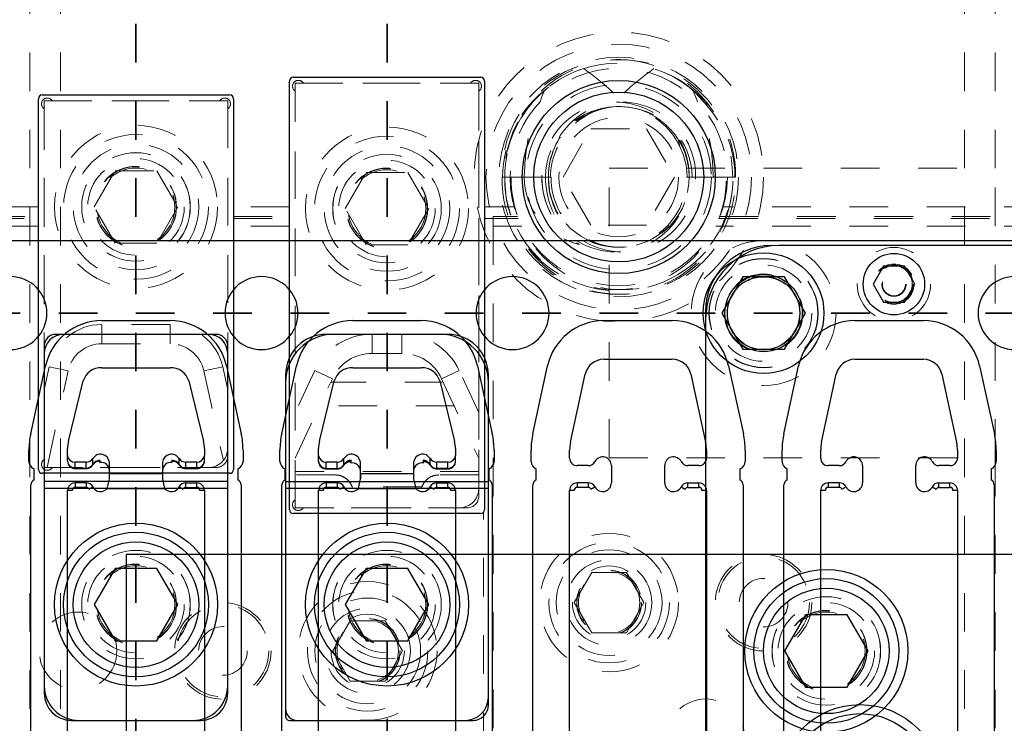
# Model space of a CAD drawing. Header units: inches. Extents: x 1802 to 2468, y -253 to -72.
# Tile 65 of 256: x 1817.58 to 1820.13, y -145.96 to -144.14. Entities that reach past the tile are written whole.
import ezdxf

# ---------------------------------------------------------------- set-up
doc = ezdxf.new("R2010")
doc.units = ezdxf.units.IN
doc.header["$LTSCALE"] = 0.5
doc.header["$MEASUREMENT"] = 0
doc.linetypes.add('HIDDEN', pattern=[0.225, 0.15, -0.075])
doc.linetypes.add('PHANTOM', pattern=[0.25, 0.125, -0.025, 0.025, -0.025, 0.025, -0.025])
for name, color, linetype in [('APP-M-S', 30, 'Continuous'), ('DIE-M-S', 8, 'Continuous'), ('DIE-M-S3', 8, 'Continuous'), ('DSS-M-S', 53, 'Continuous'), ('DST-M-S', 53, 'Continuous'), ('PAD-M-S', 135, 'Continuous'), ('PUN-M-S2', 1, 'Continuous'), ('SID-M-P', 202, 'PHANTOM'), ('ST1-M-S', 193, 'Continuous'), ('ST2-M-S', 193, 'Continuous'), ('SVD-M-S', 8, 'Continuous'), ('SVE-M-S', 8, 'Continuous'), ('SVF-M-S', 8, 'Continuous')]:
    doc.layers.add(name, color=color, linetype=linetype)

msp = doc.modelspace()

# ---------------------------------------------------------------- linework, layer by layer
at = {"color": 7, "linetype": 'Continuous', "lineweight": 25}
for p, q in [((1818.3577, -145.28386), (1818.3577, -145.28274)), ((1818.44131, -145.2829), (1818.44167, -145.28716)), ((1818.44167, -145.28716), (1818.44167, -145.28135)), ((1818.62807, -145.28135), (1818.62807, -145.28716)), ((1818.62807, -145.28716), (1818.62843, -145.28293)), ((1818.71203, -145.28386), (1818.71203, -145.28274)), ((1818.37739, -145.301), (1818.37739, -145.30004)), ((1818.37739, -145.301), (1818.40587, -145.301)), ((1818.37739, -145.301), (1818.37739, -145.30253)), ((1818.37739, -145.30253), (1818.40587, -145.30253)), ((1818.40587, -145.301), (1818.40587, -145.30004)), ((1818.40587, -145.301), (1818.40587, -145.30253)), ((1818.42309, -145.29287), (1818.42295, -145.29316)), ((1818.42329, -145.29183), (1818.42309, -145.29287)), ((1818.42329, -145.29183), (1818.42329, -145.29079)), ((1818.46597, -145.31322), (1818.46597, -145.32855)), ((1818.60377, -145.31322), (1818.60377, -145.32855)), ((1818.64644, -145.29183), (1818.64644, -145.29079)), ((1818.64665, -145.29287), (1818.64644, -145.29183)), ((1818.64679, -145.29316), (1818.64665, -145.29287)), ((1818.66387, -145.301), (1818.66387, -145.30004)), ((1818.69235, -145.301), (1818.66387, -145.301)), ((1818.66387, -145.30253), (1818.66387, -145.301)), ((1818.66387, -145.30253), (1818.69235, -145.30253)), ((1818.69235, -145.301), (1818.69235, -145.30004)), ((1818.69235, -145.30253), (1818.69235, -145.301)), ((1818.37739, -145.33854), (1818.37739, -145.35035)), ((1818.40587, -145.33854), (1818.37739, -145.33854)), ((1818.40587, -145.33854), (1818.40587, -145.35035)), ((1818.46068, -145.35309), (1818.46597, -145.32855)), ((1818.60377, -145.32855), (1818.60906, -145.35309)), ((1818.66387, -145.35035), (1818.66387, -145.33854)), ((1818.66387, -145.33854), (1818.69235, -145.33854)), ((1818.69235, -145.35035), (1818.69235, -145.33854)), ((1818.3577, -146.35626), (1818.3577, -145.35822)), ((1818.36951, -145.35822), (1818.3577, -145.35822)), ((1818.40587, -145.35035), (1818.37739, -145.35035)), ((1818.41284, -145.35456), (1818.42329, -145.34907)), ((1818.46068, -145.35309), (1818.60906, -145.35309)), ((1818.64644, -145.34907), (1818.6569, -145.35456)), ((1818.66387, -145.35035), (1818.69235, -145.35035)), ((1818.71203, -145.35822), (1818.70022, -145.35822)), ((1818.71203, -145.35822), (1818.71203, -146.35626))]:
    msp.add_line(p, q, dxfattribs=at)
for centre, radius, start, end in [((1818.3762, -145.28249), 0.01854, 184.24042, 273.68985), ((1818.4426, -145.30433), 0.023, 92.33135, 147.08754), ((1818.43801, -145.28185), 0.00369, 343.84459, 7.88189), ((1818.44447, -145.30854), 0.02157, 4.60881, 97.47584), ((1818.62526, -145.30854), 0.02157, 82.52416, 175.39119), ((1818.63191, -145.28185), 0.00387, 172.55121, 195.47051), ((1818.62713, -145.30433), 0.023, 32.91246, 87.66865), ((1818.69354, -145.28249), 0.01854, 266.31015, 355.75958), ((1818.40636, -145.28079), 0.02021, 268.59286, 326.88552), ((1818.66337, -145.28079), 0.02021, 213.11448, 271.40714), ((1818.37739, -145.35822), 0.01969, 90, 180), ((1818.40587, -145.35822), 0.01969, 27.71775, 90), ((1818.66387, -145.35822), 0.01969, 90, 152.28225), ((1818.69235, -145.35822), 0.01969, 0, 90), ((1818.37739, -145.35822), 0.00787, 90, 180), ((1818.40587, -145.35822), 0.00787, 27.71775, 90), ((1818.44333, -145.33854), 0.02264, 207.71775, 320.00983), ((1818.6264, -145.33854), 0.02264, 219.99017, 332.28225), ((1818.66387, -145.35822), 0.00787, 90, 152.28225), ((1818.69235, -145.35822), 0.00787, 0, 90)]:
    msp.add_arc(centre, radius, start, end, dxfattribs=at)
for points, knots in [([(1818.3577, -145.28386), (1818.35794, -145.28606), (1818.35842, -145.29048), (1818.36214, -145.29626), (1818.36759, -145.30051), (1818.37305, -145.30234), (1818.3764, -145.30248), (1818.37739, -145.30253)], [0, 0, 0, 0, 0.2206534, 0.443437, 0.6681695, 0.9020771, 1, 1, 1, 1]), ([(1818.42295, -145.29315), (1818.42408, -145.29162), (1818.42647, -145.28836), (1818.43261, -145.28463), (1818.4381, -145.28315), (1818.44112, -145.28292), (1818.44156, -145.28288)], [0, 0, 0, 0, 0.2938575, 0.6231292, 0.9456345, 1, 1, 1, 1]), ([(1818.62818, -145.28288), (1818.63056, -145.28322), (1818.6356, -145.28394), (1818.64251, -145.28762), (1818.64532, -145.29125), (1818.64679, -145.29315)], [0, 0, 0, 0, 0.2985086, 0.6329554, 1, 1, 1, 1]), ([(1818.69235, -145.30253), (1818.69472, -145.30229), (1818.69971, -145.3018), (1818.70606, -145.29787), (1818.71041, -145.29223), (1818.71193, -145.28727), (1818.71201, -145.28447), (1818.71203, -145.28386)], [0, 0, 0, 0, 0.2336124, 0.4922033, 0.7175491, 0.938439, 1, 1, 1, 1]), ([(1818.40587, -145.30253), (1818.40823, -145.30229), (1818.4132, -145.30178), (1818.41928, -145.29816), (1818.42188, -145.29462), (1818.42295, -145.29315)], [0, 0, 0, 0, 0.3468058, 0.7306931, 1, 1, 1, 1]), ([(1818.64679, -145.29315), (1818.64834, -145.29514), (1818.65131, -145.29894), (1818.65764, -145.302), (1818.66192, -145.30236), (1818.66387, -145.30253)], [0, 0, 0, 0, 0.3711439, 0.7122682, 1, 1, 1, 1])]:
    msp.add_open_spline(points, degree=3, knots=knots, dxfattribs=at)
at = {"layer": 'APP-M-S', "linetype": 'Continuous', "lineweight": 25}
for p, q in [((1818.20987, -144.71137), (1817.55987, -144.71137)), ((1818.85987, -144.71137), (1818.20987, -144.71137)), ((1819.50987, -144.71137), (1818.85987, -144.71137)), ((1820.15987, -144.71137), (1819.50987, -144.71137)), ((1817.7963, -144.91837), (1817.97344, -144.91837)), ((1818.4463, -144.91837), (1818.62344, -144.91837)), ((1819.0963, -144.91837), (1819.27344, -144.91837)), ((1819.7463, -144.91837), (1819.92344, -144.91837)), ((1819.0963, -145.01837), (1819.27344, -145.01837)), ((1819.7463, -145.01837), (1819.92344, -145.01837)), ((1817.61224, -145.21167), (1817.6505, -145.03586)), ((1817.7963, -145.04029), (1817.97344, -145.04029)), ((1818.11924, -145.03586), (1818.1575, -145.21167)), ((1818.26224, -145.21167), (1818.3005, -145.03586)), ((1818.4463, -145.04029), (1818.62344, -145.04029)), ((1818.76924, -145.03586), (1818.8075, -145.21167)), ((1818.91224, -145.21167), (1818.9505, -145.03586)), ((1819.00995, -145.23294), (1819.04821, -145.05712)), ((1819.32152, -145.05712), (1819.35978, -145.23294)), ((1819.41924, -145.03586), (1819.4575, -145.21167)), ((1819.56224, -145.21167), (1819.6005, -145.03586)), ((1819.65995, -145.23294), (1819.69821, -145.05712)), ((1819.97152, -145.05712), (1820.00978, -145.23294)), ((1820.06924, -145.03586), (1820.1075, -145.21167)), ((1817.70995, -145.23061), (1817.74821, -145.07466)), ((1818.02152, -145.07466), (1818.05978, -145.23061)), ((1818.35995, -145.23061), (1818.39821, -145.07466)), ((1818.67152, -145.07466), (1818.70978, -145.23061)), ((1817.6077, -145.28337), (1817.6077, -145.25386)), ((1817.7077, -145.26729), (1817.7077, -145.24918)), ((1818.06203, -145.24918), (1818.06203, -145.26729)), ((1818.16203, -145.25386), (1818.16203, -145.28337)), ((1818.2577, -145.28337), (1818.2577, -145.25386)), ((1818.3577, -145.26729), (1818.3577, -145.24918)), ((1818.71203, -145.24918), (1818.71203, -145.26729)), ((1818.81203, -145.25386), (1818.81203, -145.28337)), ((1818.9077, -145.28337), (1818.9077, -145.25386)), ((1819.0077, -145.27428), (1819.0077, -145.25386)), ((1819.36203, -145.25386), (1819.36203, -145.27428)), ((1819.46203, -145.25386), (1819.46203, -145.28337)), ((1819.5577, -145.28337), (1819.5577, -145.25386)), ((1819.6577, -145.27428), (1819.6577, -145.25386)), ((1820.01203, -145.25386), (1820.01203, -145.27428)), ((1820.11203, -145.25386), (1820.11203, -145.28337)), ((1817.7077, -145.28274), (1817.7077, -145.26729)), ((1817.75587, -145.28475), (1817.72739, -145.28475)), ((1817.72739, -145.3002), (1817.72739, -145.28475)), ((1817.75587, -145.3002), (1817.75587, -145.28475)), ((1817.77329, -145.29086), (1817.77329, -145.27541)), ((1817.79133, -145.28153), (1817.79167, -145.28563)), ((1817.79167, -145.28563), (1817.79167, -145.28017)), ((1817.81597, -145.314), (1817.81597, -145.28475)), ((1817.95377, -145.28475), (1817.95377, -145.314)), ((1817.97807, -145.28017), (1817.97807, -145.28563)), ((1817.97807, -145.28563), (1817.97841, -145.28156)), ((1817.99644, -145.29086), (1817.99644, -145.27541)), ((1818.04235, -145.28475), (1818.01387, -145.28475)), ((1818.01387, -145.3002), (1818.01387, -145.28475)), ((1818.04235, -145.3002), (1818.04235, -145.28475)), ((1818.06203, -145.28274), (1818.06203, -145.26729)), ((1818.3577, -145.28274), (1818.3577, -145.26729)), ((1818.40587, -145.28475), (1818.37739, -145.28475)), ((1818.37739, -145.30004), (1818.37739, -145.28475)), ((1818.40587, -145.30004), (1818.40587, -145.28475)), ((1818.42329, -145.29086), (1818.42329, -145.27541)), ((1818.44167, -145.2802), (1818.44167, -145.28017)), ((1818.46597, -145.314), (1818.46597, -145.28475)), ((1818.60377, -145.28475), (1818.60377, -145.314)), ((1818.62807, -145.28017), (1818.62807, -145.2802)), ((1818.64644, -145.29086), (1818.64644, -145.27541)), ((1818.69235, -145.28475), (1818.66387, -145.28475)), ((1818.66387, -145.30004), (1818.66387, -145.28475)), ((1818.69235, -145.30004), (1818.69235, -145.28475)), ((1818.71203, -145.28274), (1818.71203, -145.26729)), ((1817.62097, -145.33058), (1817.62097, -145.30221)), ((1817.72739, -145.3002), (1817.75587, -145.3002)), ((1817.72739, -145.3002), (1817.72739, -145.30153)), ((1817.72739, -145.30153), (1817.75587, -145.30153)), ((1817.75587, -145.3002), (1817.75587, -145.30153)), ((1817.77309, -145.29183), (1817.773, -145.29201)), ((1817.77329, -145.29086), (1817.77309, -145.29183)), ((1817.99665, -145.29183), (1817.99644, -145.29086)), ((1817.99674, -145.29201), (1817.99665, -145.29183)), ((1818.04235, -145.3002), (1818.01387, -145.3002)), ((1818.01387, -145.30153), (1818.01387, -145.3002)), ((1818.01387, -145.30153), (1818.04235, -145.30153)), ((1818.04235, -145.30153), (1818.04235, -145.3002)), ((1818.14877, -145.30221), (1818.14877, -145.33058)), ((1818.27097, -145.33058), (1818.27097, -145.30221)), ((1818.41985, -145.29587), (1818.423, -145.29201)), ((1818.64674, -145.29201), (1818.65064, -145.29633)), ((1818.79877, -145.30221), (1818.79877, -145.33058)), ((1818.92097, -145.33058), (1818.92097, -145.30221)), ((1819.05587, -145.29396), (1819.02739, -145.29396)), ((1819.11597, -145.29396), (1819.11597, -145.33854)), ((1819.25377, -145.33854), (1819.25377, -145.29396)), ((1819.34235, -145.29396), (1819.31387, -145.29396)), ((1819.44877, -145.30221), (1819.44877, -145.33058)), ((1819.57097, -145.33058), (1819.57097, -145.30221)), ((1819.70587, -145.29396), (1819.67739, -145.29396)), ((1819.76597, -145.29396), (1819.76597, -145.33854)), ((1819.90377, -145.33854), (1819.90377, -145.29396)), ((1819.99235, -145.29396), (1819.96387, -145.29396)), ((1820.09877, -145.30221), (1820.09877, -145.33058)), ((1817.72739, -145.33854), (1817.72739, -145.35035)), ((1817.75587, -145.33854), (1817.72739, -145.33854)), ((1817.75587, -145.33854), (1817.75587, -145.35035)), ((1817.81068, -145.35309), (1817.81597, -145.32912)), ((1817.81597, -145.32912), (1817.81597, -145.314)), ((1817.81597, -145.314), (1817.95377, -145.314)), ((1817.95377, -145.314), (1817.95377, -145.32912)), ((1817.95377, -145.32912), (1817.95906, -145.35309)), ((1818.01387, -145.35035), (1818.01387, -145.33854)), ((1818.01387, -145.33854), (1818.04235, -145.33854)), ((1818.04235, -145.35035), (1818.04235, -145.33854)), ((1818.37739, -145.33854), (1818.37739, -145.35035)), ((1818.40587, -145.33854), (1818.37739, -145.33854)), ((1818.40587, -145.33854), (1818.40587, -145.35035)), ((1818.46068, -145.35309), (1818.46597, -145.32912)), ((1818.46597, -145.32912), (1818.46597, -145.314)), ((1818.46597, -145.314), (1818.60377, -145.314)), ((1818.60377, -145.314), (1818.60377, -145.32912)), ((1818.60377, -145.32912), (1818.60906, -145.35309)), ((1818.66387, -145.35035), (1818.66387, -145.33854)), ((1818.66387, -145.33854), (1818.69235, -145.33854)), ((1818.69235, -145.35035), (1818.69235, -145.33854)), ((1819.02739, -145.33854), (1819.02739, -145.35035)), ((1819.05587, -145.33854), (1819.02739, -145.33854)), ((1819.05587, -145.33854), (1819.05587, -145.35035)), ((1819.31387, -145.35035), (1819.31387, -145.33854)), ((1819.31387, -145.33854), (1819.34235, -145.33854)), ((1819.34235, -145.35035), (1819.34235, -145.33854)), ((1819.67739, -145.33854), (1819.67739, -145.35035)), ((1819.70587, -145.33854), (1819.67739, -145.33854)), ((1819.70587, -145.33854), (1819.70587, -145.35035)), ((1819.96387, -145.35035), (1819.96387, -145.33854)), ((1819.96387, -145.33854), (1819.99235, -145.33854)), ((1819.99235, -145.35035), (1819.99235, -145.33854)), ((1817.6127, -146.42399), (1817.6127, -145.34399)), ((1817.7077, -146.35626), (1817.7077, -145.35822)), ((1817.71951, -145.35822), (1817.7077, -145.35822)), ((1817.75587, -145.35035), (1817.72739, -145.35035)), ((1817.76284, -145.35456), (1817.77329, -145.34907)), ((1817.81068, -145.35309), (1817.95906, -145.35309)), ((1817.99644, -145.34907), (1818.0069, -145.35456)), ((1818.01387, -145.35035), (1818.04235, -145.35035)), ((1818.06203, -145.35822), (1818.05022, -145.35822)), ((1818.06203, -145.35822), (1818.06203, -146.35626)), ((1818.15703, -145.34399), (1818.15703, -146.42399)), ((1818.2627, -146.42399), (1818.2627, -145.34399)), ((1818.3577, -146.35626), (1818.3577, -145.35822)), ((1818.36951, -145.35822), (1818.3577, -145.35822)), ((1818.40587, -145.35035), (1818.37739, -145.35035)), ((1818.41284, -145.35456), (1818.42329, -145.34907)), ((1818.46068, -145.35309), (1818.60906, -145.35309)), ((1818.64644, -145.34907), (1818.6569, -145.35456)), ((1818.66387, -145.35035), (1818.69235, -145.35035)), ((1818.71203, -145.35822), (1818.70022, -145.35822)), ((1818.71203, -145.35822), (1818.71203, -146.35626)), ((1818.80703, -145.34399), (1818.80703, -146.42399)), ((1818.9127, -146.42399), (1818.9127, -145.34399)), ((1819.0077, -146.35626), (1819.0077, -145.35822)), ((1819.01951, -145.35822), (1819.0077, -145.35822)), ((1819.05587, -145.35035), (1819.02739, -145.35035)), ((1819.06284, -145.35456), (1819.07329, -145.34907)), ((1819.29644, -145.34907), (1819.3069, -145.35456)), ((1819.31387, -145.35035), (1819.34235, -145.35035)), ((1819.36203, -145.35822), (1819.35022, -145.35822)), ((1819.36203, -145.35822), (1819.36203, -146.35626)), ((1819.45703, -145.34399), (1819.45703, -146.42399)), ((1819.5627, -146.42399), (1819.5627, -145.34399)), ((1819.6577, -146.35626), (1819.6577, -145.35822)), ((1819.66951, -145.35822), (1819.6577, -145.35822)), ((1819.70587, -145.35035), (1819.67739, -145.35035)), ((1819.71284, -145.35456), (1819.72329, -145.34907)), ((1819.94644, -145.34907), (1819.9569, -145.35456)), ((1819.96387, -145.35035), (1819.99235, -145.35035)), ((1820.01203, -145.35822), (1820.00022, -145.35822)), ((1820.01203, -145.35822), (1820.01203, -146.35626)), ((1820.10703, -145.34399), (1820.10703, -146.42399))]:
    msp.add_line(p, q, dxfattribs=at)
for centre, radius, start, end in [((1817.55987, -144.89887), 0.0945, 270, 90), ((1818.20987, -144.89887), 0.0945, 90, 270), ((1818.20987, -144.89887), 0.0945, 270, 90), ((1818.85987, -144.89887), 0.0945, 90, 270), ((1818.85987, -144.89887), 0.0945, 270, 90), ((1819.50987, -144.89887), 0.0945, 90, 270), ((1819.50987, -144.89887), 0.0945, 270, 90), ((1820.15987, -144.89887), 0.0945, 90, 270), ((1817.7963, -145.06759), 0.14921, 90, 167.72299), ((1817.97344, -145.06759), 0.14921, 12.27701, 90), ((1818.4463, -145.06759), 0.14921, 90, 167.72299), ((1818.62344, -145.06759), 0.14921, 12.27701, 90), ((1819.0963, -145.06759), 0.14921, 90, 167.72299), ((1819.27344, -145.06759), 0.14921, 12.27701, 90), ((1819.7463, -145.06759), 0.14921, 90, 167.72299), ((1819.92344, -145.06759), 0.14921, 12.27701, 90), ((1819.0963, -145.06759), 0.04921, 90, 167.72299), ((1819.27344, -145.06759), 0.04921, 12.27701, 90), ((1819.7463, -145.06759), 0.04921, 90, 167.72299), ((1819.92344, -145.06759), 0.04921, 12.27701, 90), ((1817.79441, -145.08847), 0.04822, 87.75381, 163.35631), ((1817.97533, -145.08847), 0.04822, 16.64369, 92.24619), ((1818.44441, -145.08847), 0.04822, 87.75381, 163.35631), ((1818.62533, -145.08847), 0.04822, 16.64369, 92.24619), ((1817.80613, -145.25386), 0.19843, 167.72299, 180), ((1817.78557, -145.2492), 0.07787, 166.19023, 179.98318), ((1817.98417, -145.2492), 0.07787, 0.01682, 13.80977), ((1817.96361, -145.25386), 0.19843, 0, 12.27701), ((1818.45613, -145.25386), 0.19843, 167.72299, 180), ((1818.43557, -145.2492), 0.07787, 166.19023, 179.98318), ((1818.63417, -145.2492), 0.07787, 0.01682, 13.80977), ((1818.61361, -145.25386), 0.19843, 0, 12.27701), ((1819.10613, -145.25386), 0.19843, 167.72299, 180), ((1819.10613, -145.25386), 0.09843, 167.72299, 180), ((1819.26361, -145.25386), 0.09843, 0, 12.27701), ((1819.26361, -145.25386), 0.19843, 0, 12.27701), ((1819.75613, -145.25386), 0.19843, 167.72299, 180), ((1819.75613, -145.25386), 0.09843, 167.72299, 180), ((1819.91361, -145.25386), 0.09843, 0, 12.27701), ((1819.91361, -145.25386), 0.19843, 0, 12.27701), ((1817.6277, -145.28337), 0.02, 180, 250.32928), ((1817.72634, -145.2661), 0.01867, 183.63205, 273.22121), ((1817.72634, -145.28155), 0.01867, 183.63205, 273.22121), ((1817.7563, -145.26463), 0.02012, 268.75688, 327.6211), ((1817.79303, -145.28739), 0.02309, 6.56403, 148.74823), ((1817.79269, -145.30308), 0.02293, 92.5592, 147.79917), ((1817.78882, -145.28064), 0.00289, 342.43934, 9.28206), ((1817.79434, -145.30715), 0.02169, 3.95333, 97.06729), ((1817.9767, -145.28739), 0.02309, 31.25177, 173.43597), ((1817.9754, -145.30715), 0.02169, 82.93271, 176.04667), ((1817.98108, -145.28063), 0.00304, 171.2905, 196.71405), ((1817.97704, -145.30308), 0.02293, 32.20083, 87.4408), ((1818.01343, -145.26463), 0.02012, 212.3789, 271.24312), ((1818.0434, -145.2661), 0.01867, 266.77879, 356.36795), ((1818.0434, -145.28155), 0.01867, 266.77879, 356.36795), ((1818.14203, -145.28337), 0.02, 289.67072, 0), ((1818.2777, -145.28337), 0.02, 180, 250.32928), ((1818.37634, -145.2661), 0.01867, 183.63205, 273.22121), ((1818.4063, -145.26463), 0.02012, 268.75688, 327.6211), ((1818.44303, -145.28739), 0.02309, 6.56403, 148.74823), ((1818.44321, -145.30482), 0.0247, 93.5818, 117.23228), ((1818.6267, -145.28739), 0.02309, 31.25177, 173.43597), ((1818.62653, -145.30482), 0.0247, 62.76772, 86.4182), ((1818.66343, -145.26463), 0.02012, 212.3789, 271.24312), ((1818.6934, -145.2661), 0.01867, 266.77879, 356.36795), ((1818.79203, -145.28337), 0.02, 289.67072, 0), ((1818.9277, -145.28337), 0.02, 180, 250.32928), ((1819.02739, -145.27428), 0.01969, 180, 270), ((1819.05587, -145.27428), 0.01969, 270, 332.28225), ((1819.09333, -145.29396), 0.02264, 0, 152.28225), ((1819.2764, -145.29396), 0.02264, 27.71775, 180), ((1819.31387, -145.27428), 0.01969, 207.71775, 270), ((1819.34235, -145.27428), 0.01969, 270, 0), ((1819.44203, -145.28337), 0.02, 289.67072, 0), ((1819.5777, -145.28337), 0.02, 180, 250.32928), ((1819.67739, -145.27428), 0.01969, 180, 270), ((1819.70587, -145.27428), 0.01969, 270, 332.28225), ((1819.74333, -145.29396), 0.02264, 0, 152.28225), ((1819.9264, -145.29396), 0.02264, 27.71775, 180), ((1819.96387, -145.27428), 0.01969, 207.71775, 270), ((1819.99235, -145.27428), 0.01969, 270, 0), ((1820.09203, -145.28337), 0.02, 289.67072, 0), ((1817.7563, -145.28009), 0.02012, 268.75688, 327.6211), ((1818.01343, -145.28009), 0.02012, 212.3789, 271.24312), ((1817.6277, -145.34399), 0.015, 116.66793, 180), ((1817.72739, -145.35822), 0.01969, 90, 180), ((1817.75587, -145.35822), 0.01969, 27.71775, 90), ((1818.01387, -145.35822), 0.01969, 90, 152.28225), ((1818.04235, -145.35822), 0.01969, 0, 90), ((1818.14203, -145.34399), 0.015, 0, 63.33207), ((1818.2777, -145.34399), 0.015, 116.66793, 180), ((1818.37739, -145.35822), 0.01969, 90, 180), ((1818.40587, -145.35822), 0.01969, 27.71775, 90), ((1818.66387, -145.35822), 0.01969, 90, 152.28225), ((1818.69235, -145.35822), 0.01969, 0, 90), ((1818.79203, -145.34399), 0.015, 0, 63.33207), ((1818.9277, -145.34399), 0.015, 116.66793, 180), ((1819.02739, -145.35822), 0.01969, 90, 180), ((1819.05587, -145.35822), 0.01969, 27.71775, 90), ((1819.09333, -145.33854), 0.02264, 207.71775, 0), ((1819.2764, -145.33854), 0.02264, 180, 332.28225), ((1819.31387, -145.35822), 0.01969, 90, 152.28225), ((1819.34235, -145.35822), 0.01969, 0, 90), ((1819.44203, -145.34399), 0.015, 0, 63.33207), ((1819.5777, -145.34399), 0.015, 116.66793, 180), ((1819.67739, -145.35822), 0.01969, 90, 180), ((1819.70587, -145.35822), 0.01969, 27.71775, 90), ((1819.74333, -145.33854), 0.02264, 207.71775, 0), ((1819.9264, -145.33854), 0.02264, 180, 332.28225), ((1819.96387, -145.35822), 0.01969, 90, 152.28225), ((1819.99235, -145.35822), 0.01969, 0, 90), ((1820.09203, -145.34399), 0.015, 0, 63.33207), ((1817.72739, -145.35822), 0.00787, 90, 180), ((1817.75587, -145.35822), 0.00787, 27.71775, 90), ((1817.79333, -145.33854), 0.02264, 207.71775, 320.00983), ((1817.9764, -145.33854), 0.02264, 219.99017, 332.28225), ((1818.01387, -145.35822), 0.00787, 90, 152.28225), ((1818.04235, -145.35822), 0.00787, 0, 90), ((1818.37739, -145.35822), 0.00787, 90, 180), ((1818.40587, -145.35822), 0.00787, 27.71775, 90), ((1818.44333, -145.33854), 0.02264, 207.71775, 320.00983), ((1818.6264, -145.33854), 0.02264, 219.99017, 332.28225), ((1818.66387, -145.35822), 0.00787, 90, 152.28225), ((1818.69235, -145.35822), 0.00787, 0, 90), ((1819.02739, -145.35822), 0.00787, 90, 180), ((1819.05587, -145.35822), 0.00787, 27.71775, 90), ((1819.31387, -145.35822), 0.00787, 90, 152.28225), ((1819.34235, -145.35822), 0.00787, 0, 90), ((1819.67739, -145.35822), 0.00787, 90, 180), ((1819.70587, -145.35822), 0.00787, 27.71775, 90), ((1819.96387, -145.35822), 0.00787, 90, 152.28225), ((1819.99235, -145.35822), 0.00787, 0, 90)]:
    msp.add_arc(centre, radius, start, end, dxfattribs=at)
for points, knots in [([(1817.7077, -145.28274), (1817.70794, -145.28496), (1817.70843, -145.28943), (1817.71219, -145.29528), (1817.71771, -145.29957), (1817.72316, -145.30136), (1817.72646, -145.30149), (1817.72739, -145.30153)], [0, 0, 0, 0, 0.2216752, 0.4468004, 0.6736656, 0.9085933, 1, 1, 1, 1]), ([(1817.773, -145.29201), (1817.77414, -145.29042), (1817.77658, -145.28705), (1817.78275, -145.28324), (1817.78822, -145.28177), (1817.79119, -145.28154), (1817.79157, -145.28151)], [0, 0, 0, 0, 0.2941251, 0.6268358, 0.9519632, 1, 1, 1, 1]), ([(1817.97817, -145.28151), (1817.98052, -145.28185), (1817.98555, -145.28259), (1817.99243, -145.28633), (1817.99527, -145.29007), (1817.99674, -145.29201)], [0, 0, 0, 0, 0.2982598, 0.6357926, 1, 1, 1, 1]), ([(1818.04235, -145.30153), (1818.04474, -145.30129), (1818.04974, -145.30078), (1818.05609, -145.29681), (1818.06043, -145.29113), (1818.06193, -145.28615), (1818.06202, -145.28334), (1818.06203, -145.28274)], [0, 0, 0, 0, 0.2354761, 0.4918075, 0.7176349, 0.9398307, 1, 1, 1, 1]), ([(1818.3577, -145.28274), (1818.35796, -145.28494), (1818.35848, -145.28936), (1818.36128, -145.29431), (1818.3639, -145.29617), (1818.36466, -145.29671)], [0, 0, 0, 0, 0.4107265, 0.8278452, 1, 1, 1, 1]), ([(1818.423, -145.29201), (1818.42415, -145.29045), (1818.42661, -145.28714), (1818.43105, -145.28395), (1818.43423, -145.2832), (1818.43485, -145.28306)], [0, 0, 0, 0, 0.4156853, 0.88590337, 1, 1, 1, 1]), ([(1818.64108, -145.28611), (1818.64132, -145.28623), (1818.644, -145.28762), (1818.64543, -145.28991), (1818.64674, -145.29201)], [0, 0, 0, 0, 0.0889737, 1, 1, 1, 1]), ([(1818.70726, -145.29463), (1818.70829, -145.29344), (1818.71078, -145.29056), (1818.71192, -145.28614), (1818.71201, -145.28333), (1818.71203, -145.28274)], [0, 0, 0, 0, 0.3556316, 0.8626912, 1, 1, 1, 1]), ([(1817.75587, -145.30153), (1817.75825, -145.30129), (1817.76323, -145.30077), (1817.76933, -145.29709), (1817.77192, -145.29351), (1817.773, -145.29201)], [0, 0, 0, 0, 0.3482135, 0.7272671, 1, 1, 1, 1]), ([(1817.99674, -145.29201), (1817.99827, -145.29401), (1818.00123, -145.29786), (1818.00759, -145.30099), (1818.0119, -145.30136), (1818.01387, -145.30153)], [0, 0, 0, 0, 0.3694197, 0.7112592, 1, 1, 1, 1])]:
    msp.add_open_spline(points, degree=3, knots=knots, dxfattribs=at)
at = {"layer": 'DIE-M-S', "linetype": 'HIDDEN', "lineweight": 18}
for p, q in [((1819.54987, -144.72387), (1819.52987, -144.72387)), ((1819.35987, -144.89387), (1819.35987, -144.91387))]:
    msp.add_line(p, q, dxfattribs=at)
at = {"layer": 'DIE-M-S', "linetype": 'Continuous', "lineweight": 25}
for p, q in [((1818.09237, -144.95387), (1817.67737, -144.95387)), ((1818.69237, -144.95387), (1818.37737, -144.95387)), ((1817.64737, -144.98387), (1817.64737, -145.88387)), ((1818.12237, -145.88387), (1818.12237, -144.98387)), ((1818.27237, -145.05887), (1818.27237, -145.94387)), ((1818.79737, -145.91387), (1818.79737, -145.05887)), ((1817.71737, -145.95387), (1818.05237, -145.95387)), ((1818.28237, -145.95387), (1818.75737, -145.95387))]:
    msp.add_line(p, q, dxfattribs=at)
for centre, radius, start, end in [((1819.52987, -144.89387), 0.17, 90, 180), ((1817.67737, -144.98387), 0.03, 90, 180), ((1818.09237, -144.98387), 0.03, 0, 90), ((1818.37737, -145.05887), 0.105, 90, 180), ((1818.69237, -145.05887), 0.105, 0, 90), ((1817.71737, -145.88387), 0.07, 180, 270), ((1818.05237, -145.88387), 0.07, 270, 0), ((1818.75737, -145.91387), 0.04, 270, 0), ((1818.28237, -145.94387), 0.01, 180, 270)]:
    msp.add_arc(centre, radius, start, end, dxfattribs=at)
at = {"layer": 'DIE-M-S3', "linetype": 'Continuous', "lineweight": 25}
for p, q in [((1820.15987, -144.72387), (1819.54987, -144.72387)), ((1819.35987, -144.91387), (1819.35987, -146.02387)), ((1818.12237, -145.33491), (1817.64737, -145.33491)), ((1818.79737, -145.33552), (1818.27237, -145.33552)), ((1818.12237, -145.35309), (1817.64737, -145.35309)), ((1817.64737, -145.35309), (1817.64737, -145.86387)), ((1818.12237, -145.86387), (1818.12237, -145.35309)), ((1818.79737, -145.35309), (1818.27237, -145.35309)), ((1818.27237, -145.35309), (1818.27237, -145.92387)), ((1818.79737, -145.89387), (1818.79737, -145.35309)), ((1817.73737, -145.95387), (1818.03237, -145.95387)), ((1818.30237, -145.95387), (1818.73737, -145.95387))]:
    msp.add_line(p, q, dxfattribs=at)
at = {"layer": 'DIE-M-S3', "linetype": 'HIDDEN', "lineweight": 18}
for centre, radius in [((1819.13487, -144.54637), 0.34375), ((1819.13487, -144.54637), 0.31), ((1819.13487, -144.54637), 0.24), ((1819.13487, -144.54637), 0.155), ((1819.50987, -144.89887), 0.125), ((1817.88487, -145.65387), 0.1405), ((1818.53487, -145.65387), 0.1405), ((1817.88487, -145.65387), 0.1005), ((1818.53487, -145.65387), 0.1005), ((1819.67237, -145.77387), 0.1405), ((1819.67237, -145.77387), 0.1005)]:
    msp.add_circle(centre, radius, dxfattribs=at)
at = {"layer": 'DIE-M-S3', "linetype": 'Continuous', "lineweight": 25}
for centre, radius in [((1819.13487, -144.54637), 0.25), ((1819.13487, -144.54637), 0.22), ((1819.50987, -144.89887), 0.1), ((1817.88487, -145.65387), 0.211), ((1818.53487, -145.65387), 0.211), ((1819.67237, -145.77387), 0.211)]:
    msp.add_circle(centre, radius, dxfattribs=at)
for centre, radius, start, end in [((1819.54987, -144.91387), 0.19, 90, 180), ((1817.69737, -145.00387), 0.05, 90, 180), ((1818.07237, -145.00387), 0.05, 0, 90), ((1818.39737, -145.07887), 0.125, 90, 180), ((1818.67237, -145.07887), 0.125, 0, 90), ((1817.73737, -145.86387), 0.09, 180, 270), ((1818.03237, -145.86387), 0.09, 270, 0), ((1818.73737, -145.89387), 0.06, 270, 0), ((1818.30237, -145.92387), 0.03, 180, 270)]:
    msp.add_arc(centre, radius, start, end, dxfattribs=at)
at = {"layer": 'DSS-M-S', "linetype": 'HIDDEN', "lineweight": 18}
for p, q in [((1817.60987, -138.02387), (1817.60987, -155.02387)), ((1817.68987, -138.02387), (1817.68987, -155.02387)), ((1820.02987, -138.02387), (1820.02987, -155.02387)), ((1820.10987, -144.52387), (1820.10987, -138.02387)), ((1819.10987, -145.27387), (1819.10987, -144.52387)), ((1819.10987, -144.52387), (1820.10987, -144.52387)), ((1820.10987, -145.27387), (1820.10987, -144.52387)), ((1819.10987, -145.27387), (1820.10987, -145.27387)), ((1820.10987, -147.77387), (1820.10987, -145.27387))]:
    msp.add_line(p, q, dxfattribs=at)
for centre, radius in [((1819.50987, -144.89887), 0.1405), ((1817.88487, -145.65387), 0.14062), ((1818.53487, -145.65387), 0.14062), ((1819.67237, -145.77387), 0.14062)]:
    msp.add_circle(centre, radius, dxfattribs=at)
at = {"layer": 'DST-M-S', "linetype": 'HIDDEN', "lineweight": 18}
for centre in [(1817.88487, -144.62387), (1818.53487, -144.62809)]:
    msp.add_circle(centre, 0.14062, dxfattribs=at)
at = {"layer": 'PAD-M-S', "linetype": 'HIDDEN', "lineweight": 18}
for p, q in [((1818.32056, -144.30309), (1818.74918, -144.30309)), ((1818.29737, -145.3799), (1818.29737, -144.32627)), ((1818.77237, -144.32627), (1818.77237, -145.37309)), ((1817.67056, -144.34887), (1818.09918, -144.34887)), ((1817.64737, -145.27568), (1817.64737, -144.37206)), ((1818.12237, -144.37206), (1818.12237, -145.26887)), ((1818.09237, -145.29887), (1817.67056, -145.29887)), ((1818.74237, -145.40309), (1818.32056, -145.40309))]:
    msp.add_line(p, q, dxfattribs=at)
for centre, radius, start, end in [((1818.30529, -144.31101), 0.015, 40.23918, 229.76082), ((1818.32056, -144.29809), 0.005, 220.23918, 270), ((1818.74918, -144.29809), 0.005, 270, 319.76082), ((1818.76445, -144.31101), 0.015, 310.23918, 139.76082), ((1817.65529, -144.35679), 0.015, 40.23918, 229.76082), ((1818.11445, -144.35679), 0.015, 310.23918, 139.76082), ((1818.29237, -144.32627), 0.005, 0, 49.76082), ((1818.77737, -144.32627), 0.005, 130.23918, 180), ((1817.64237, -144.37206), 0.005, 0, 49.76082), ((1817.67056, -144.34387), 0.005, 220.23918, 270), ((1818.09918, -144.34387), 0.005, 270, 319.76082), ((1818.12737, -144.37206), 0.005, 130.23918, 180), ((1817.65529, -145.29095), 0.015, 130.23918, 319.76082), ((1817.64237, -145.27568), 0.005, 310.23918, 0), ((1818.09237, -145.26887), 0.03, 270, 0), ((1817.67056, -145.30387), 0.005, 90, 139.76082), ((1818.30529, -145.39517), 0.015, 130.23918, 319.76082), ((1818.29237, -145.3799), 0.005, 310.23918, 0), ((1818.74237, -145.37309), 0.03, 270, 0), ((1818.32056, -145.40809), 0.005, 90, 139.76082)]:
    msp.add_arc(centre, radius, start, end, dxfattribs=at)
at = {"layer": 'PUN-M-S2', "linetype": 'HIDDEN', "lineweight": 18}
for p, q in [((1818.29737, -144.30309), (1818.29737, -145.40309)), ((1818.77237, -144.30309), (1818.29737, -144.30309)), ((1818.77237, -145.35309), (1818.77237, -144.30309)), ((1817.64737, -144.34887), (1817.64737, -145.29887)), ((1818.12237, -144.34887), (1817.64737, -144.34887)), ((1818.12237, -145.24887), (1818.12237, -144.34887)), ((1817.97344, -144.92837), (1817.7963, -144.92837)), ((1817.7963, -144.97837), (1817.7963, -144.92837)), ((1817.97344, -144.97837), (1817.97344, -144.92837)), ((1818.57322, -144.95309), (1818.49651, -144.95309)), ((1818.49651, -145.00309), (1818.49651, -144.95309)), ((1818.57322, -145.00309), (1818.57322, -144.95309)), ((1817.7963, -144.97837), (1817.97344, -144.97837)), ((1818.49651, -145.00309), (1818.57322, -145.00309)), ((1817.66027, -145.03798), (1817.64737, -145.09728)), ((1817.65467, -145.29887), (1817.70913, -145.04862)), ((1817.70913, -145.04862), (1817.66027, -145.03798)), ((1818.06061, -145.04862), (1818.10947, -145.03798)), ((1818.06061, -145.04862), (1818.11107, -145.28052)), ((1818.12237, -145.09728), (1818.10947, -145.03798)), ((1818.34811, -145.04763), (1818.29737, -145.15645)), ((1818.39343, -145.06876), (1818.34811, -145.04763)), ((1818.67631, -145.06876), (1818.72162, -145.04763)), ((1818.77237, -145.15645), (1818.72162, -145.04763)), ((1818.29737, -145.27476), (1818.39343, -145.06876)), ((1818.68058, -145.07793), (1818.38915, -145.07793)), ((1818.67631, -145.06876), (1818.77237, -145.27476)), ((1818.70928, -145.13948), (1818.36045, -145.13948)), ((1817.64737, -145.29887), (1818.07237, -145.29887)), ((1818.77237, -145.30909), (1818.29737, -145.30909)), ((1818.40087, -145.31809), (1818.29737, -145.31809)), ((1818.77237, -145.31809), (1818.66887, -145.31809)), ((1818.44603, -145.35352), (1818.29737, -145.35352)), ((1818.62498, -145.34921), (1818.44475, -145.34921)), ((1818.62371, -145.35352), (1818.77237, -145.35352)), ((1818.29737, -145.40309), (1818.72237, -145.40309))]:
    msp.add_line(p, q, dxfattribs=at)
for centre, radius in [((1817.88487, -144.62387), 0.211), ((1818.53487, -144.62809), 0.211), ((1817.88487, -144.62387), 0.1405), ((1818.53487, -144.62809), 0.1405)]:
    msp.add_circle(centre, radius, dxfattribs=at)
for centre, radius, start, end in [((1817.7963, -145.06759), 0.13921, 90, 167.72299), ((1817.97344, -145.06759), 0.13921, 12.27701, 90), ((1818.49651, -145.11683), 0.16374, 90, 155), ((1818.57322, -145.11683), 0.16374, 25, 90), ((1817.7963, -145.06759), 0.08921, 90, 167.72299), ((1817.97344, -145.06759), 0.08921, 12.27701, 90), ((1818.49651, -145.11683), 0.11374, 90, 155), ((1818.57322, -145.11683), 0.11374, 25, 90), ((1818.07237, -145.24887), 0.05, 270, 0), ((1818.40087, -145.36459), 0.0465, 13.77378, 90), ((1818.66887, -145.36459), 0.0465, 90, 166.22622), ((1818.72237, -145.35309), 0.05, 270, 0)]:
    msp.add_arc(centre, radius, start, end, dxfattribs=at)
for points, knots in [([(1818.44475, -145.34921), (1818.44256, -145.34448), (1818.43817, -145.33504), (1818.42624, -145.32468), (1818.41325, -145.31891), (1818.40436, -145.31832), (1818.40087, -145.31809)], [0, 0, 0, 0, 0.26996255, 0.53937574, 0.81932509, 1, 1, 1, 1]), ([(1818.66887, -145.31809), (1818.66386, -145.31856), (1818.65386, -145.3195), (1818.64047, -145.32685), (1818.63037, -145.33696), (1818.62662, -145.34548), (1818.62498, -145.34921)], [0, 0, 0, 0, 0.2585985, 0.5166403, 0.7885293, 1, 1, 1, 1])]:
    msp.add_open_spline(points, degree=3, knots=knots, dxfattribs=at)
at = {"layer": 'SID-M-P', "linetype": 'PHANTOM', "lineweight": 35}
for p, q in [((1817.88487, -133.74966), (1817.88487, -162.41644)), ((1818.53487, -133.74966), (1818.53487, -162.41644)), ((1836.98487, -144.89887), (1802.10987, -144.89887))]:
    msp.add_line(p, q, dxfattribs=at)
at = {"layer": 'ST1-M-S', "linetype": 'Continuous', "lineweight": 25}
for p, q in [((1818.29237, -144.28809), (1818.77737, -144.28809)), ((1818.28237, -145.40809), (1818.28237, -144.29809)), ((1818.78737, -144.29809), (1818.78737, -145.40809)), ((1817.63237, -145.30387), (1817.63237, -144.34387)), ((1817.64237, -144.33387), (1818.12737, -144.33387)), ((1818.13737, -144.34387), (1818.13737, -145.30387)), ((1818.12737, -145.31387), (1817.64237, -145.31387)), ((1818.77737, -145.41809), (1818.29237, -145.41809))]:
    msp.add_line(p, q, dxfattribs=at)
at = {"layer": 'ST1-M-S', "linetype": 'HIDDEN', "lineweight": 18}
for p, q in [((1817.63237, -144.62387), (1816.10549, -144.62387)), ((1818.28237, -144.62387), (1818.13737, -144.62387)), ((1818.86425, -144.62387), (1818.78737, -144.62387)), ((1820.23237, -144.62387), (1819.40549, -144.62387)), ((1816.09704, -144.64887), (1817.63237, -144.64887)), ((1818.13737, -144.64887), (1818.28237, -144.64887)), ((1818.80987, -144.67387), (1818.80987, -144.64887)), ((1818.80987, -144.64887), (1818.87269, -144.64887)), ((1819.39704, -144.64887), (1820.23237, -144.64887)), ((1817.63237, -144.67387), (1816.08584, -144.67387)), ((1816.09503, -144.65387), (1817.63237, -144.65387)), ((1818.13737, -144.65387), (1818.28237, -144.65387)), ((1818.28237, -144.67387), (1818.13737, -144.67387)), ((1818.78737, -144.65387), (1818.8747, -144.65387)), ((1818.8839, -144.67387), (1818.80987, -144.67387)), ((1818.80987, -144.67387), (1818.80987, -148.37387)), ((1820.23237, -144.67387), (1819.38584, -144.67387)), ((1819.39503, -144.65387), (1820.23237, -144.65387)), ((1818.78487, -147.63304), (1818.78487, -145.4147))]:
    msp.add_line(p, q, dxfattribs=at)
for centre, radius in [((1819.13487, -144.54637), 0.2815), ((1819.50987, -144.89887), 0.10156), ((1819.84737, -144.82387), 0.0315), ((1819.84737, -144.82387), 0.031), ((1819.10987, -145.64887), 0.1795), ((1819.10987, -145.64887), 0.1105), ((1819.50987, -145.64887), 0.125), ((1819.10987, -145.64887), 0.0795), ((1818.48487, -145.77387), 0.1795), ((1818.10987, -145.77387), 0.125), ((1818.48487, -145.77387), 0.1105), ((1817.73487, -145.77387), 0.1005), ((1818.48487, -145.77387), 0.0795), ((1819.35987, -145.99887), 0.1005)]:
    msp.add_circle(centre, radius, dxfattribs=at)
at = {"layer": 'ST1-M-S', "linetype": 'Continuous', "lineweight": 25}
for centre, radius in [((1819.50987, -144.89887), 0.15625), ((1819.84737, -144.82387), 0.0795)]:
    msp.add_circle(centre, radius, dxfattribs=at)
for centre, start, end in [((1818.29237, -144.29809), 90, 180), ((1818.77737, -144.29809), 0, 90), ((1817.64237, -144.34387), 90, 180), ((1818.12737, -144.34387), 0, 90), ((1817.64237, -145.30387), 180, 270), ((1818.12737, -145.30387), 270, 0), ((1818.29237, -145.40809), 180, 270), ((1818.77737, -145.40809), 270, 0)]:
    msp.add_arc(centre, 0.01, start, end, dxfattribs=at)
at = {"layer": 'ST2-M-S', "linetype": 'Continuous', "lineweight": 25}
for p, q in [((1817.85987, -145.52387), (1817.85987, -147.52387)), ((1820.15987, -145.52387), (1817.85987, -145.52387))]:
    msp.add_line(p, q, dxfattribs=at)
at = {"layer": 'ST2-M-S', "linetype": 'HIDDEN', "lineweight": 18}
for radius in [0.1415, 0.09375]:
    msp.add_circle((1819.50987, -144.89887), radius, dxfattribs=at)
at = {"layer": 'ST2-M-S', "linetype": 'Continuous', "lineweight": 25}
msp.add_circle((1819.75987, -146.12387), 0.211, dxfattribs=at)
at = {"layer": 'SVD-M-S', "linetype": 'HIDDEN', "lineweight": 18}
for p, q in [((1819.33398, -144.32827), (1819.31706, -144.31395)), ((1818.99053, -144.54637), (1819.0627, -144.42137)), ((1819.0627, -144.42137), (1819.20704, -144.42137)), ((1819.20704, -144.42137), (1819.27921, -144.54637)), ((1819.28804, -144.44772), (1819.29375, -144.47)), ((1818.85634, -144.54637), (1818.83261, -144.54637)), ((1818.95268, -144.54637), (1818.83956, -144.54637)), ((1818.83956, -144.54637), (1818.95268, -144.54637)), ((1818.95963, -144.54637), (1818.85634, -144.54637)), ((1819.0627, -144.67137), (1818.99053, -144.54637)), ((1819.27921, -144.54637), (1819.20704, -144.67137)), ((1819.31167, -144.54637), (1819.31011, -144.54637)), ((1819.31706, -144.54637), (1819.31167, -144.54637)), ((1819.32466, -144.54637), (1819.31706, -144.54637)), ((1819.37982, -144.54637), (1819.32466, -144.54637)), ((1819.43018, -144.54637), (1819.37982, -144.54637)), ((1819.43557, -144.54637), (1819.43018, -144.54637)), ((1819.43557, -144.54637), (1819.43713, -144.54637)), ((1819.20704, -144.67137), (1819.0627, -144.67137))]:
    msp.add_line(p, q, dxfattribs=at)
at = {"layer": 'SVD-M-S', "linetype": 'Continuous', "lineweight": 25}
for p, q in [((1817.83074, -145.56012), (1817.77662, -145.65387)), ((1817.93899, -145.56012), (1817.83074, -145.56012)), ((1817.99312, -145.65387), (1817.93899, -145.56012)), ((1818.48074, -145.56012), (1818.42662, -145.65387)), ((1818.58899, -145.56012), (1818.48074, -145.56012)), ((1818.64312, -145.65387), (1818.58899, -145.56012)), ((1817.77662, -145.65387), (1817.83074, -145.74762)), ((1817.93899, -145.74762), (1817.99312, -145.65387)), ((1818.42662, -145.65387), (1818.48074, -145.74762)), ((1818.58899, -145.74762), (1818.64312, -145.65387)), ((1819.61824, -145.68012), (1819.56412, -145.77387)), ((1819.72649, -145.68012), (1819.61824, -145.68012)), ((1819.78062, -145.77387), (1819.72649, -145.68012)), ((1817.83074, -145.74762), (1817.93899, -145.74762)), ((1818.48074, -145.74762), (1818.58899, -145.74762)), ((1819.56412, -145.77387), (1819.61824, -145.86762)), ((1819.72649, -145.86762), (1819.78062, -145.77387)), ((1819.61824, -145.86762), (1819.72649, -145.86762))]:
    msp.add_line(p, q, dxfattribs=at)
at = {"layer": 'SVD-M-S', "linetype": 'HIDDEN', "lineweight": 18}
for centre, radius in [((1819.13487, -144.54637), 0.375), ((1817.88487, -145.65387), 0.125), ((1818.53487, -145.65387), 0.125), ((1817.88487, -145.65387), 0.10497), ((1817.88487, -145.65387), 0.1047), ((1817.88487, -145.65387), 0.10418), ((1818.53487, -145.65387), 0.10497), ((1818.53487, -145.65387), 0.1047), ((1818.53487, -145.65387), 0.10418), ((1819.67237, -145.77387), 0.125), ((1819.67237, -145.77387), 0.10497), ((1819.67237, -145.77387), 0.1047), ((1819.67237, -145.77387), 0.10418)]:
    msp.add_circle(centre, radius, dxfattribs=at)
at = {"layer": 'SVD-M-S', "linetype": 'Continuous', "lineweight": 25}
for centre, radius in [((1817.88487, -145.65387), 0.1875), ((1817.88487, -145.65387), 0.1625), ((1818.53487, -145.65387), 0.1875), ((1818.53487, -145.65387), 0.1625), ((1819.67237, -145.77387), 0.1875), ((1819.67237, -145.77387), 0.1625)]:
    msp.add_circle(centre, radius, dxfattribs=at)
at = {"layer": 'SVD-M-S', "linetype": 'HIDDEN', "lineweight": 18}
for centre, radius, start, end in [((1819.13051, -144.53981), 0.29797, 32.96864, 181.26136), ((1819.13834, -144.54139), 0.29883, 359.04604, 180.95396), ((1819.13212, -144.54437), 0.29257, 107.48862, 180.39168), ((1819.13487, -144.54637), 0.29531, 51.90762, 0), ((1819.1417, -144.53826), 0.28553, 46.10721, 72.9246), ((1819.12648, -144.54314), 0.19061, 359.02938, 180.97062), ((1819.14326, -144.54314), 0.19061, 359.02938, 180.97062), ((1819.13277, -144.54399), 0.1801, 82.16438, 180.75568), ((1819.13487, -144.54637), 0.18219, 32.78425, 0), ((1819.13981, -144.54269), 0.17923, 98.79248, 156.07037), ((1819.13697, -144.54399), 0.1801, 359.24432, 97.83562), ((1819.12993, -144.54269), 0.17923, 23.92963, 81.20752), ((1819.13487, -144.54637), 0.18219, 0, 32.78425), ((1819.1314, -144.55134), 0.29883, 179.04604, 0.95396), ((1819.13834, -144.55134), 0.29883, 179.04604, 0.95396), ((1819.12648, -144.55115), 0.28696, 179.04604, 0.95396), ((1819.14326, -144.55115), 0.28696, 179.04604, 0.95396), ((1819.12648, -144.5496), 0.19061, 179.02938, 0.97062), ((1819.14182, -144.54716), 0.20592, 179.77904, 237.84949), ((1819.14326, -144.5496), 0.19061, 179.02938, 0.97062), ((1819.1314, -144.5494), 0.17874, 179.02938, 0.97062), ((1819.13834, -144.5494), 0.17874, 179.02938, 0.97062)]:
    msp.add_arc(centre, radius, start, end, dxfattribs=at)
for centre, major_axis, ratio, start_param, end_param in [((1819.13217, -144.54637), (-0.29801, 0), 0.9770042, 5.3587861, 6.2831853), ((1819.13756, -144.54637), (0.29801, 0), 0.9770042, 0, 0.9243992), ((1819.13106, -144.54637), (-0.18599, 0), 0.9770042, 4.8128393, 6.2831853), ((1819.13867, -144.54637), (0.18599, 0), 0.9770042, 0, 1.470346), ((1819.13756, -144.54637), (-0.17949, 0), 0.9770042, 5.8325895, 6.2831853), ((1819.13217, -144.54637), (0.17949, 0), 0.9770042, 0, 0.4505959), ((1819.08426, -144.54637), (-0.19435, 0), 0.9353022, 0, 1.2997916), ((1819.17717, -144.54637), (0.2321, 0), 0.9661135, 3.1415927, 4.0379585)]:
    msp.add_ellipse(centre, major_axis=major_axis, ratio=ratio, start_param=start_param, end_param=end_param, dxfattribs=at)
for points, knots in [([(1819.0442, -144.26532), (1819.06754, -144.28297), (1819.10787, -144.31348), (1819.14266, -144.35013), (1819.15732, -144.36557)], [0, 0, 0, 0, 0.5786393, 1, 1, 1, 1]), ([(1819.22554, -144.26532), (1819.2022, -144.28297), (1819.16187, -144.31348), (1819.12707, -144.35013), (1819.11241, -144.36557)], [0, 0, 0, 0, 0.5786393, 1, 1, 1, 1]), ([(1818.88992, -144.54637), (1818.89166, -144.51418), (1818.89586, -144.43665), (1818.92527, -144.36452), (1818.94248, -144.32233)], [0, 0, 0, 0, 0.4150678, 1, 1, 1, 1]), ([(1819.32726, -144.32233), (1819.3502, -144.34635), (1819.39605, -144.39435), (1819.42617, -144.47671), (1819.42913, -144.52816), (1819.43018, -144.54637)], [0, 0, 0, 0, 0.3929294, 0.7851672, 1, 1, 1, 1]), ([(1819.37982, -144.54637), (1819.37808, -144.51418), (1819.37388, -144.43665), (1819.34446, -144.36452), (1819.32726, -144.32233)], [0, 0, 0, 0, 0.4150678, 1, 1, 1, 1])]:
    msp.add_open_spline(points, degree=3, knots=knots, dxfattribs=at)
at = {"layer": 'SVE-M-S', "linetype": 'Continuous', "lineweight": 25}
for p, q in [((1819.82032, -144.77702), (1819.79327, -144.82387)), ((1819.87442, -144.77702), (1819.82032, -144.77702)), ((1819.90147, -144.82387), (1819.87442, -144.77702)), ((1819.45574, -144.80512), (1819.40162, -144.89887)), ((1819.56399, -144.80512), (1819.45574, -144.80512)), ((1819.61812, -144.89887), (1819.56399, -144.80512)), ((1819.79327, -144.82387), (1819.82032, -144.87072)), ((1819.87442, -144.87072), (1819.90147, -144.82387)), ((1819.82032, -144.87072), (1819.87442, -144.87072)), ((1819.40162, -144.89887), (1819.45574, -144.99262)), ((1819.56399, -144.99262), (1819.61812, -144.89887)), ((1819.45574, -144.99262), (1819.56399, -144.99262))]:
    msp.add_line(p, q, dxfattribs=at)
at = {"layer": 'SVE-M-S', "linetype": 'HIDDEN', "lineweight": 18}
for p, q in [((1819.01966, -145.64887), (1819.06476, -145.57074)), ((1819.06476, -145.57074), (1819.15497, -145.57074)), ((1819.15497, -145.57074), (1819.20008, -145.64887)), ((1819.06476, -145.72699), (1819.01966, -145.64887)), ((1819.20008, -145.64887), (1819.15497, -145.72699)), ((1818.39466, -145.77387), (1818.43976, -145.69574)), ((1818.43976, -145.69574), (1818.52997, -145.69574)), ((1818.52997, -145.69574), (1818.57508, -145.77387)), ((1819.15497, -145.72699), (1819.06476, -145.72699)), ((1818.43976, -145.85199), (1818.39466, -145.77387)), ((1818.57508, -145.77387), (1818.52997, -145.85199)), ((1818.52997, -145.85199), (1818.43976, -145.85199))]:
    msp.add_line(p, q, dxfattribs=at)
for centre, radius in [((1819.50987, -144.89887), 0.1875), ((1819.84737, -144.82387), 0.095), ((1819.84737, -144.82387), 0.05205), ((1819.84737, -144.82387), 0.05165), ((1819.84737, -144.82387), 0.04905), ((1819.84737, -144.82387), 0.0475), ((1819.84737, -144.82387), 0.03), ((1819.50987, -144.89887), 0.0935), ((1819.10987, -145.64887), 0.156), ((1819.10987, -145.64887), 0.137), ((1819.50987, -145.64887), 0.11888), ((1819.10987, -145.64887), 0.095), ((1819.10987, -145.64887), 0.08397), ((1819.10987, -145.64887), 0.0837), ((1819.10987, -145.64887), 0.08318), ((1819.50987, -145.64887), 0.063), ((1818.48487, -145.77387), 0.156), ((1818.48487, -145.77387), 0.137), ((1818.10987, -145.77387), 0.11888), ((1818.48487, -145.77387), 0.095), ((1818.48487, -145.77387), 0.08397), ((1818.48487, -145.77387), 0.0837), ((1818.48487, -145.77387), 0.08318), ((1818.10987, -145.77387), 0.063)]:
    msp.add_circle(centre, radius, dxfattribs=at)
at = {"layer": 'SVE-M-S', "linetype": 'Continuous', "lineweight": 25}
for centre, radius in [((1819.50987, -144.89887), 0.15625), ((1819.84737, -144.82387), 0.0795), ((1819.75987, -146.12387), 0.1875)]:
    msp.add_circle(centre, radius, dxfattribs=at)
at = {"layer": 'SVF-M-S', "linetype": 'HIDDEN', "lineweight": 18}
for p, q in [((1817.77662, -144.62387), (1817.83074, -144.53012)), ((1817.83074, -144.53012), (1817.93899, -144.53012)), ((1817.93899, -144.53012), (1817.99312, -144.62387)), ((1818.42662, -144.62809), (1818.48074, -144.53434)), ((1818.48074, -144.53434), (1818.58899, -144.53434)), ((1818.58899, -144.53434), (1818.64312, -144.62809)), ((1817.83074, -144.71762), (1817.77662, -144.62387)), ((1817.99312, -144.62387), (1817.93899, -144.71762)), ((1818.48074, -144.72184), (1818.42662, -144.62809)), ((1818.64312, -144.62809), (1818.58899, -144.72184)), ((1817.93899, -144.71762), (1817.83074, -144.71762)), ((1818.58899, -144.72184), (1818.48074, -144.72184))]:
    msp.add_line(p, q, dxfattribs=at)
for centre, radius in [((1820.65987, -143.64887), 0.5625), ((1817.88487, -144.62387), 0.1875), ((1818.53487, -144.62809), 0.1875), ((1817.88487, -144.62387), 0.1625), ((1818.53487, -144.62809), 0.1625), ((1817.88487, -144.62387), 0.125), ((1817.88487, -144.62387), 0.10497), ((1817.88487, -144.62387), 0.1047), ((1817.88487, -144.62387), 0.10418), ((1818.53487, -144.62809), 0.125), ((1817.88487, -144.62387), 0.1005), ((1818.53487, -144.62809), 0.10497), ((1818.53487, -144.62809), 0.1047), ((1818.53487, -144.62809), 0.10418), ((1818.53487, -144.62809), 0.1005)]:
    msp.add_circle(centre, radius, dxfattribs=at)

doc.saveas('drawing.dxf')
